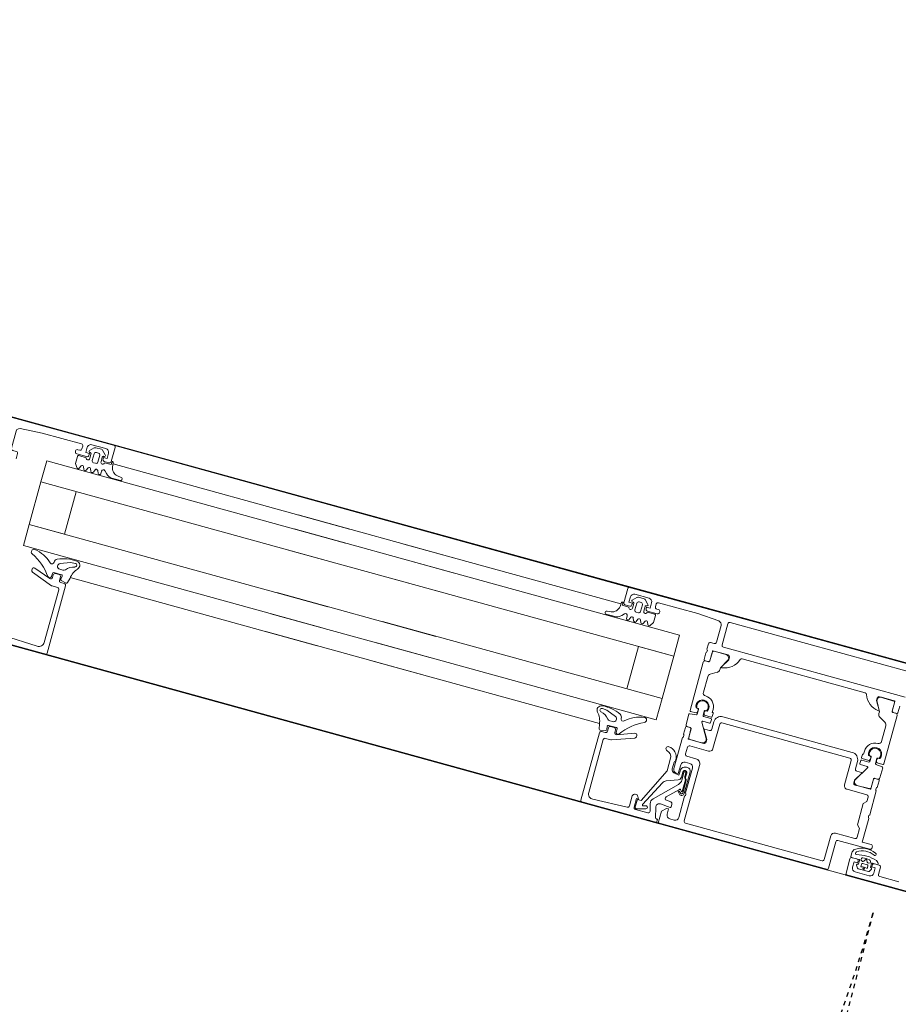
# Model space of a CAD drawing. Header units: centimetres. Extents: x -3926 to 10306, y -31136 to 469.
# Tile 118 of 148: x 1298 to 1322, y -2749 to -2722. Entities that reach past the tile are written whole.
import ezdxf

# ---------------------------------------------------------------- set-up
doc = ezdxf.new("R2010")
doc.units = ezdxf.units.CM
doc.linetypes.add('Tiret', pattern=[0.25, 0.125, -0.125])
for name, color, linetype, lineweight in [('0-1', 7, 'Continuous', 5), ('A-DOOR-FRAM', 7, 'Continuous', 25), ('ANNOTATIONS-3', 7, 'Continuous', 18), ('COTGEN', 7, 'Continuous', 30), ('COTGEN-50', 7, 'Continuous', 30), ('PORTE-1', 7, 'Continuous', 18), ('PORTE-Cadre-meneau', 7, 'Continuous', 25)]:
    doc.layers.add(name, color=color, linetype=linetype, lineweight=lineweight)
doc.layers.add('PORTE-5', color=5, linetype='Tiret', lineweight=25, true_color=0x0000ff)
doc.styles.add('Trebuchet MS_1', font='trebuc.ttf', dxfattribs={"height": 12})
doc.dimstyles.new('Cotes_linéaires', dxfattribs={"dimscale": 30.48, "dimtxt": 12.371411, "dimasz": 0.520833, "dimexe": 0.328084, "dimexo": 0, "dimgap": 0.246063, "dimtad": 1, "dimlfac": 0.01, "dimrnd": 0.01, "dimzin": 0, "dimdsep": 46, "dimtxsty": 'Trebuchet MS_1', "dimblk1": 'OBLIQUE', "dimblk2": 'OBLIQUE', "dimsah": 1, "dimcen": 0.09, "dimazin": 0, "dimtfac": 1, "dimtdec": 4, "dimtix": 1, "dimtmove": 0, "dimatfit": 3, "dimfxl": 1, "dimtvp": 1, "dimtfill": 1, "dimtolj": 1, "dimtzin": 0, "dimarcsym": 2})

# ---------------------------------------------------------------- blocks, each defined once
blk = doc.blocks.new('51_2V_PV_MV_XX_XX - Type 1-413034-2021_015_1113_DCE_1_100_N0_cloison')
at = {"layer": 'A-DOOR-FRAM'}
for p, q in [((29.704, 9.4), (37.004, 9.4)), ((37.5, 9.4), (42.304, 9.4)), ((42.304, 9.4), (44.504, 9.4)), ((59.596, 9.4), (61.796, 9.4)), ((44.804, 3.4), (35.004, 3.4)), ((66.596, 3.4), (59.296, 3.4))]:
    blk.add_line(p, q, dxfattribs=at)
at = {"layer": 'ANNOTATIONS-3'}
for p, q in [((-74, 9.4), (74, 9.4)), ((44.45, 9.4), (51.004, 9.4)), ((59.65, 9.4), (52.55, 9.4)), ((36.09, 9.2), (35.55, 9.2)), ((36.14, 8.95), (36.14, 9.15)), ((36.403, 9.137), (36.364, 9.063)), ((36.77, 9.25), (36.37, 9.25)), ((36.717, 9.148), (36.421, 9.148)), ((36.781, 9.066), (36.734, 9.138)), ((37, 9.35), (37, 8.95)), ((37.5, 9.35), (37.5, 8.6)), ((37.67, 9.15), (37.67, 8.48)), ((41.58, 9.2), (37.72, 9.2)), ((41.63, 7.58), (41.63, 9.15)), ((41.9, 9.2), (42.03, 9.2)), ((42.481, 9.001), (42.41, 9.263)), ((42.599, 9.137), (42.651, 8.943)), ((43, 9.2), (42.647, 9.2)), ((42.73, 9.106), (42.963, 9.178)), ((43.18, 9.152), (43.18, 8.869)), ((44.194, 9.243), (43.228, 9.202)), ((44.5, 9.35), (44.5, 7.45)), ((59.6, 9.35), (59.6, 7.45)), ((59.906, 9.243), (60.872, 9.202)), ((36.32, 8.9), (36.19, 8.9)), ((36.378, 8.899), (36.221, 8.899)), ((36.398, 9.014), (36.398, 8.919)), ((36.479, 9.008), (36.479, 9.078)), ((36.629, 8.978), (36.509, 8.978)), ((36.659, 9.078), (36.659, 9.008)), ((36.739, 8.919), (36.739, 9.015)), ((36.974, 8.899), (36.759, 8.899)), ((36.95, 8.9), (36.82, 8.9)), ((36.993, 8.778), (36.993, 8.878)), ((41.8, 8.5), (41.8, 9.1)), ((42.08, 8.797), (42.08, 8.88)), ((42.102, 8.9), (42.375, 8.876)), ((42.481, 8.307), (42.846, 9.023)), ((42.823, 9.051), (42.751, 9.029)), ((44.35, 7.6), (44.35, 9.094)), ((59.75, 7.6), (59.75, 9.093)), ((41.984, 8.354), (42.282, 8.652)), ((42.612, 8.798), (42.049, 8.235)), ((42.251, 8.737), (42.126, 8.747)), ((36.5, 8.5), (36.5, 8.47)), ((37.45, 8.55), (36.55, 8.55)), ((37.57, 8.38), (37.02, 8.38)), ((41.8, 7.7), (41.8, 8.4)), ((41.833, 7.82), (41.833, 8.43)), ((41.873, 8.427), (41.873, 8.068)), ((41.9, 8.06), (41.9, 8.389)), ((41.917, 8.396), (41.955, 8.354)), ((41.967, 8.409), (41.923, 8.453)), ((41.952, 8.48), (41.995, 8.437)), ((41.99, 8.093), (41.99, 7.877)), ((42.089, 8.114), (42.394, 8.225)), ((41.913, 7.99), (41.913, 7.875)), ((41.94, 7.877), (41.94, 7.982)), ((42.023, 7.875), (42.023, 8.02)), ((42.28, 6.97), (42.28, 7.85)), ((42.323, 7.68), (42.323, 7.867)), ((36.8, 7.65), (36.8, 6.97)), ((42.03, 7.6), (41.9, 7.6)), ((43.533, 7.329), (44.132, 7.547)), ((44.149, 7.55), (44.3, 7.55)), ((59.951, 7.55), (59.8, 7.55)), ((60.567, 7.329), (59.968, 7.547)), ((42.03, 7.43), (41.78, 7.43)), ((42.08, 7.19), (42.08, 7.38)), ((43.5, 7.25), (43.5, 7.282)), ((44.033, 7.373), (43.567, 7.203)), ((44.063, 7.306), (44.063, 7.216)), ((44.1, 7.25), (44.1, 7.326)), ((44.3, 7.35), (44.3, 7.25)), ((44.342, 7.221), (44.329, 7.308)), ((44.45, 7.4), (44.35, 7.4)), ((44.352, 7.342), (44.496, 7.372)), ((44.532, 7.349), (44.563, 7.214)), ((59.568, 7.349), (59.537, 7.214)), ((59.748, 7.342), (59.604, 7.372)), ((59.65, 7.4), (59.75, 7.4)), ((59.758, 7.221), (59.771, 7.308)), ((59.8, 7.35), (59.8, 7.25)), ((60, 7.25), (60, 7.326)), ((60.037, 7.306), (60.037, 7.216)), ((60.067, 7.373), (60.533, 7.203)), ((60.6, 7.25), (60.6, 7.282)), ((37.02, 7.14), (37.58, 7.14)), ((37.68, 7.04), (37.68, 6.35)), ((41.4, 6.35), (41.4, 7.04)), ((41.5, 7.14), (42.03, 7.14)), ((44.093, 7.186), (44.312, 7.186)), ((44.25, 7.2), (44.15, 7.2)), ((44.316, 7.056), (44.227, 7.056)), ((44.564, 7.2), (51.004, 7.2)), ((49.5, 7.2), (54, 7.2)), ((59.536, 7.2), (52.55, 7.2)), ((59.783, 7.056), (59.873, 7.056)), ((60.007, 7.186), (59.788, 7.186)), ((59.85, 7.2), (59.95, 7.2)), ((36.8, 6.87), (36.8, 6.682)), ((36.82, 6.943), (36.82, 6.897)), ((36.961, 6.681), (36.961, 6.919)), ((37.011, 6.969), (37.34, 6.969)), ((37.428, 6.821), (37.199, 6.425)), ((41.652, 6.821), (41.881, 6.425)), ((42.069, 6.969), (41.74, 6.969)), ((42.119, 6.681), (42.119, 6.919)), ((42.26, 6.897), (42.26, 6.943)), ((42.28, 6.682), (42.28, 6.87)), ((36.8, 6.313), (36.8, 6.601)), ((36.83, 6.652), (36.928, 6.652)), ((36.85, 6.651), (36.931, 6.651)), ((37.323, 6.59), (37.46, 6.59)), ((37.51, 6.54), (37.51, 6.33)), ((41.57, 6.33), (41.57, 6.54)), ((41.62, 6.59), (41.757, 6.59)), ((42.23, 6.651), (42.149, 6.651)), ((42.152, 6.652), (42.25, 6.652)), ((42.28, 6.313), (42.28, 6.601)), ((49.5, 6.696), (54, 6.696)), ((37, 6.275), (36.82, 6.291)), ((37.408, 6.265), (37.202, 6.265)), ((37.217, 6.395), (37.408, 6.395)), ((37.219, 6.225), (37.408, 6.225)), ((37.43, 6.373), (37.43, 6.287)), ((37.43, 6.203), (37.43, 6.117)), ((37.73, 6.3), (41.35, 6.3)), ((41.65, 6.373), (41.65, 6.287)), ((41.65, 6.203), (41.65, 6.117)), ((41.863, 6.395), (41.672, 6.395)), ((41.672, 6.265), (41.878, 6.265)), ((41.861, 6.225), (41.672, 6.225)), ((42.08, 6.275), (42.26, 6.291)), ((37.71, 6.13), (41.37, 6.13)), ((49.5, 6.097), (54, 6.097)), ((37.02, 5.63), (37.02, 5.189)), ((42.06, 5.63), (42.06, 5.189)), ((37.07, 5.102), (37.24, 5.004)), ((42.01, 5.102), (41.84, 5.004)), ((49.5, 4.897), (54, 4.897)), ((36.8, 4.57), (36.8, 4.758)), ((36.83, 4.788), (36.928, 4.788)), ((36.93, 4.789), (36.85, 4.789)), ((36.96, 4.521), (36.96, 4.759)), ((42.12, 4.521), (42.12, 4.759)), ((42.15, 4.789), (42.23, 4.789)), ((42.152, 4.788), (42.25, 4.788)), ((42.28, 4.758), (42.28, 4.57)), ((41.86, 4.3), (36.72, 4.3)), ((37.34, 4.471), (37.01, 4.471)), ((37.8, 4.47), (41.28, 4.47)), ((41.74, 4.471), (42.07, 4.471)), ((42.26, 4.543), (42.26, 4.497)), ((42.28, 4.47), (42.28, 4.32)), ((49.5, 4.297), (54, 4.297)), ((41.91, 3.65), (41.91, 4.25)), ((42.08, 4.22), (42.08, 3.743)), ((42.23, 4.27), (42.13, 4.27)), ((44.01, 4.26), (44.041, 4.18)), ((44.11, 4.18), (44.141, 4.26)), ((44.21, 4.26), (44.241, 4.18)), ((44.31, 4.18), (44.341, 4.26)), ((44.41, 4.26), (44.441, 4.18)), ((44.51, 4.18), (44.541, 4.26)), ((44.615, 4.252), (44.615, 4.17)), ((44.702, 4.136), (44.763, 4.202)), ((44.94, 4.28), (45.179, 4.28)), ((45.179, 4.195), (45.071, 4.182)), ((59.16, 4.28), (58.921, 4.28)), ((58.921, 4.194), (59.029, 4.182)), ((59.398, 4.136), (59.337, 4.202)), ((59.485, 4.252), (59.485, 4.17)), ((59.59, 4.18), (59.559, 4.26)), ((59.69, 4.26), (59.659, 4.18)), ((59.79, 4.18), (59.759, 4.26)), ((59.89, 4.26), (59.859, 4.18)), ((59.99, 4.18), (59.959, 4.26)), ((60.09, 4.26), (60.059, 4.18)), ((43.79, 3.83), (43.79, 3.85)), ((43.84, 3.9), (44.12, 3.9)), ((43.89, 3.78), (43.84, 3.78)), ((44.115, 3.93), (43.905, 3.93)), ((44.215, 3.799), (44.215, 3.93)), ((44.295, 3.96), (44.295, 3.77)), ((44.405, 4.01), (44.345, 4.01)), ((44.455, 3.77), (44.455, 3.96)), ((44.535, 3.93), (44.535, 3.799)), ((44.62, 3.9), (44.75, 3.9)), ((44.8, 3.85), (44.8, 3.45)), ((44.873, 3.976), (44.865, 3.88)), ((44.867, 3.9), (51.004, 3.9)), ((49.5, 3.9), (54, 3.9)), ((59.233, 3.9), (52.55, 3.9)), ((59.227, 3.976), (59.235, 3.88)), ((59.3, 3.45), (59.3, 3.85)), ((59.35, 3.9), (59.48, 3.9)), ((59.565, 3.93), (59.565, 3.799)), ((59.645, 3.77), (59.645, 3.96)), ((59.695, 4.01), (59.755, 4.01)), ((59.805, 3.96), (59.805, 3.77)), ((59.885, 3.799), (59.885, 3.93)), ((59.985, 3.93), (60.195, 3.93)), ((60.26, 3.78), (60.21, 3.78)), ((36.72, 3.6), (41.86, 3.6)), ((43.94, 3.65), (43.94, 3.73)), ((44.258, 3.615), (44.154, 3.719)), ((44.17, 3.55), (44.57, 3.55)), ((44.457, 3.6), (44.293, 3.6)), ((44.345, 3.72), (44.405, 3.72)), ((44.597, 3.719), (44.493, 3.615)), ((59.503, 3.719), (59.607, 3.615)), ((59.53, 3.55), (59.93, 3.55)), ((59.643, 3.6), (59.807, 3.6)), ((59.755, 3.72), (59.695, 3.72)), ((59.842, 3.615), (59.946, 3.719)), ((60.16, 3.73), (60.16, 3.65)), ((74, 3.4), (-74, 3.4)), ((44.75, 3.4), (35.05, 3.4)), ((44.75, 3.4), (51.004, 3.4)), ((59.35, 3.4), (52.55, 3.4)), ((66.55, 3.4), (59.35, 3.4))]:
    blk.add_line(p, q, dxfattribs=at)
at = {"layer": 'ANNOTATIONS-3', "flags": 128}
for points in [[(29.87, 9.1), (29.87, 8.95), (29.81, 8.95), (29.7, 9.06), (29.7, 9.4), (36.95, 9.4)], [(42.13, 9.1), (42.13, 8.95), (42.19, 8.95), (42.3, 9.06), (42.3, 9.4), (37.55, 9.4)], [(42.362, 9.3), (42.35, 9.3), (42.35, 9.4), (44.45, 9.4)], [(61.738, 9.3), (61.75, 9.3), (61.75, 9.4), (59.65, 9.4)], [(36.27, 9.15), (36.27, 9), (36.37, 9), (36.37, 8.95)], [(36.77, 8.95), (36.77, 9), (36.87, 9), (36.87, 9.15)], [(43.029, 9.132), (43.018, 8.927), (42.91, 8.924), (42.443, 7.96), (42.443, 7.603)], [(43.027, 8.847), (42.99, 8.91), (43.05, 8.91), (43.05, 9.15)], [(36.441, 8.864), (36.428, 8.899), (36.483, 8.924)], [(36.522, 8.911), (36.569, 8.826), (36.617, 8.911)], [(36.656, 8.924), (36.709, 8.899), (36.697, 8.851)], [(36.55, 8.42), (36.8, 8.42), (36.8, 7.75)], [(36.97, 8.33), (36.97, 8.08), (37.05, 8), (37.05, 7.4), (36.97, 7.32), (36.97, 7.19)], [(42.249, 7.964), (42.103, 7.99), (42.103, 7.869)], [(42.18, 7.95), (42.13, 7.95), (42.13, 7.7)], [(36.958, 6.682), (36.958, 6.958), (37.4, 6.97)], [(37.45, 6.92), (37.45, 6.85), (37.311, 6.609)], [(41.769, 6.609), (41.63, 6.85), (41.63, 6.92)], [(41.68, 6.97), (42.11, 6.97), (42.122, 6.682)], [(44.199, 6.901), (44.465, 6.799), (44.596, 6.787)], [(59.901, 6.901), (59.635, 6.799), (59.504, 6.787)], [(51.004, 6.095), (43.1, 6.095), (43.1, 6.696), (51.004, 6.696)], [(52.55, 6.696), (61, 6.696), (61, 6.097), (52.55, 6.097)], [(36.8, 4.839), (36.8, 6.205), (36.803, 6.215), (36.81, 6.222), (36.82, 6.225), (36.981, 6.225)], [(37.003, 6.205), (37.02, 6.117), (37.02, 6.253)], [(37.18, 6.243), (37.18, 6.117), (37.197, 6.205)], [(41.9, 6.243), (41.9, 6.117), (41.883, 6.205)], [(42.077, 6.205), (42.06, 6.117), (42.06, 6.253)], [(42.28, 4.839), (42.28, 6.205), (42.277, 6.215), (42.27, 6.222), (42.26, 6.225), (42.099, 6.225)], [(36.941, 6.095), (36.964, 6.095), (36.998, 6.095)], [(37.202, 6.095), (37.235, 6.095), (37.259, 6.095)], [(37.408, 6.095), (37.4, 6.095), (37.4, 6.01)], [(41.672, 6.095), (41.68, 6.095), (41.68, 6.01)], [(41.878, 6.095), (41.844, 6.095), (41.821, 6.095)], [(42.139, 6.095), (42.116, 6.095), (42.082, 6.095)], [(44.1, 6.095), (44.1, 4.897), (43.1, 4.897), (43.1, 6.095)], [(60, 4.897), (60, 6.096), (61, 6.096), (61, 4.897)], [(37.29, 4.918), (37.29, 4.864), (37.427, 4.621)], [(41.79, 4.918), (41.79, 4.864), (41.653, 4.621)], [(51.004, 4.296), (43.1, 4.296), (43.1, 4.895), (51.004, 4.895)], [(52.55, 4.897), (61, 4.897), (61, 4.297), (52.55, 4.297)], [(36.958, 4.758), (36.958, 4.482), (37.4, 4.47)], [(37.45, 4.52), (37.45, 4.59), (37.312, 4.829)], [(41.768, 4.829), (41.63, 4.59), (41.63, 4.52)], [(41.68, 4.47), (42.11, 4.47), (42.122, 4.758)], [(60.21, 3.6), (61.32, 3.6), (61.927, 3.643), (61.974, 3.659), (62.008, 3.695), (62.02, 3.743), (62.02, 4.22), (62.013, 4.245), (61.995, 4.263), (61.97, 4.27), (61.87, 4.27), (61.845, 4.277), (61.827, 4.295), (61.82, 4.32), (61.82, 4.47)], [(43.875, 3.96), (43.875, 4.16), (43.941, 4.26)], [(60.225, 3.96), (60.225, 4.16), (60.159, 4.26)], [(44.17, 3.85), (44.17, 3.8), (44.07, 3.8), (44.07, 3.65)], [(44.67, 3.65), (44.67, 3.8), (44.57, 3.8), (44.57, 3.85)], [(44.825, 3.84), (44.825, 3.93), (44.635, 3.93)], [(59.275, 3.84), (59.275, 3.93), (59.465, 3.93)], [(59.53, 3.85), (59.53, 3.8), (59.43, 3.8), (59.43, 3.65)], [(60.03, 3.65), (60.03, 3.8), (59.93, 3.8), (59.93, 3.85)], [(59.98, 3.9), (60.26, 3.9), (60.279, 3.896), (60.295, 3.885), (60.306, 3.869), (60.31, 3.85), (60.31, 3.83)], [(42.173, 3.643), (42.78, 3.6), (43.89, 3.6)]]:
    blk.add_lwpolyline(points, dxfattribs=at)
at = {"layer": 'ANNOTATIONS-3'}
blk.add_circle((36.569, 9.106), 0.0198, dxfattribs=at)
for centre, radius, start, end in [((36.95, 9.35), 0.05, 359.993, 90.0017), ((37.55, 9.35), 0.05, 90.0024, 179.9976), ((44.45, 9.35), 0.05, 0.0002, 89.9997), ((59.65, 9.35), 0.05, 90.0003, 179.9998), ((36.09, 9.15), 0.05, 0.0009, 89.9991), ((36.37, 9.15), 0.1, 90.001, 179.999), ((36.421, 9.129), 0.0195, 88.6395, 154.2271), ((36.717, 9.129), 0.0194, 29.7199, 90.6441), ((36.77, 9.15), 0.1, 0.0037, 89.9963), ((37.72, 9.15), 0.05, 90.0035, 179.9965), ((41.58, 9.15), 0.05, 359.993, 90.0035), ((41.9, 9.1), 0.1, 90.0031, 179.9969), ((42.03, 9.1), 0.1, 0.0015, 89.9985), ((42.362, 9.25), 0.05, 15.1087, 90), ((42.647, 9.15), 0.05, 90.0029, 194.9993), ((42.979, 9.13), 0.0503, 2.7112, 107.9196), ((43, 9.15), 0.05, 359.9997, 90.0001), ((43.23, 9.152), 0.0499, 92.3159, 180.0272), ((44.2, 9.093), 0.15, 0.0138, 92.4558), ((59.9, 9.093), 0.15, 87.5442, 179.9862), ((36.19, 8.95), 0.05, 179.9988, 270.0012), ((36.322, 8.898), 0.101, 179.6117, 254.1292), ((36.32, 8.95), 0.05, 270.0012, 359.9988), ((36.382, 9.054), 0.0202, 153.8011, 259.329), ((36.378, 9.014), 0.0203, 0.4685, 89.2437), ((36.378, 8.918), 0.0198, 269.7003, 0.5845), ((36.488, 8.882), 0.05, 200.3263, 263.1114), ((36.569, 9.324), 0.262, 249.9155, 290.0845), ((36.509, 9.008), 0.03, 179.9989, 269.9998), ((36.495, 8.896), 0.03, 29.2633, 114.6153), ((36.643, 8.896), 0.03, 64.7461, 150.7367), ((36.629, 9.008), 0.03, 269.9998, 359.9994), ((36.759, 9.015), 0.0199, 90.0276, 180.2616), ((36.759, 8.918), 0.0198, 179.3558, 270.0686), ((36.763, 9.055), 0.0204, 258.5702, 30.46), ((36.82, 8.95), 0.05, 179.993, 270.0035), ((36.95, 8.95), 0.05, 270.0035, 359.9965), ((36.974, 8.879), 0.0198, 358.9506, 89.8998), ((42.1, 8.88), 0.02, 84.9466, 180), ((42.384, 8.975), 0.1, 264.9999, 15.0002), ((42.506, 8.904), 0.15, 314.9992, 14.9998), ((42.737, 9.067), 0.0402, 99.3979, 290.682), ((42.829, 9.032), 0.02, 332.9505, 106.9748), ((43.1, 8.881), 0.0809, 205.0969, 351.1806), ((36.597, 9.754), 1, 252.3526, 285.1948), ((36.379, 8.647), 0.0351, 64.2669, 247.4925), ((36.611, 9.164), 0.602, 245.9736, 304.6502), ((36.603, 9.122), 0.491, 244.8435, 304.2066), ((36.598, 9.79), 0.965, 263.1114, 274.3275), ((36.668, 8.858), 0.03, 274.3275, 346.251), ((36.863, 8.751), 0.0381, 294.2834, 95.9519), ((36.777, 8.795), 0.217, 324.5799, 355.4971), ((37.45, 8.6), 0.05, 269.993, 0.0035), ((42.13, 8.797), 0.05, 180.0002, 265.0002), ((42.247, 8.687), 0.05, 315, 85.0014), ((36.55, 8.5), 0.05, 90, 179.993), ((36.55, 8.47), 0.05, 180, 269.9983), ((37.02, 8.33), 0.05, 90, 179.9999), ((37.57, 8.48), 0.1, 269.9993, 0.0007), ((41.852, 8.45), 0.0725, 136.3921, 223.6026), ((41.903, 8.43), 0.07, 44.9392, 180), ((41.903, 8.431), 0.03, 48.4666, 186.923), ((41.91, 8.389), 0.01, 42.144, 180), ((41.97, 8.368), 0.02, 222.144, 314.9457), ((41.981, 8.423), 0.02, 225.0106, 44.9894), ((41.923, 8.073), 0.05, 185.2838, 227.6558), ((41.931, 8.06), 0.0309, 180, 234.3351), ((42.19, 8.093), 0.2, 135, 180), ((42.123, 8.02), 0.0999, 109.9518, 180.0092), ((42.343, 8.366), 0.15, 290.0026, 337.0945), ((41.933, 7.82), 0.1, 180.0044, 269.9956), ((41.866, 7.995), 0.0475, 353.9778, 60.5432), ((41.875, 7.982), 0.065, 360, 54.3351), ((41.968, 7.875), 0.055, 180, 0), ((41.952, 7.87), 0.151, 262.8201, 359.7147), ((41.965, 7.875), 0.025, 176.4446, 3.5554), ((42.18, 7.85), 0.1, 0, 90.0009), ((42.223, 7.867), 0.1, 0, 75), ((36.747, 7.7), 0.0725, 316.3989, 43.6019), ((41.78, 7.58), 0.15, 180, 270), ((41.9, 7.7), 0.1, 180.0034, 269.9966), ((42.03, 7.7), 0.1, 270.005, 359.995), ((42.342, 7.614), 0.0491, 140.0986, 186.5795), ((42.592, 7.608), 0.299, 180, 266.7132), ((42.274, 7.684), 0.0488, 307.5233, 354.9631), ((42.642, 7.622), 0.2, 185.296, 255.7481), ((44.149, 7.5), 0.05, 90, 110.0103), ((44.3, 7.6), 0.05, 270.0009, 359.9991), ((59.8, 7.6), 0.05, 180.0009, 269.9991), ((59.951, 7.5), 0.05, 69.9897, 90), ((42.03, 7.38), 0.05, 0, 90), ((42.578, 7.37), 0.06, 266.7132, 75.7481), ((42.75, 8.205), 1.5, 295.3101, 324.5255), ((43.55, 7.282), 0.05, 110.0103, 180), ((43.55, 7.25), 0.05, 180.024, 289.9583), ((44.013, 7.306), 0.05, 0, 144.5255), ((44.05, 7.326), 0.05, 0.0428, 109.9384), ((44.15, 7.25), 0.05, 180.0009, 269.9991), ((44.25, 7.25), 0.05, 270.0007, 359.9995), ((44.35, 7.35), 0.05, 89.9998, 180.0002), ((44.358, 7.313), 0.03, 101.7827, 188.6688), ((44.45, 7.45), 0.05, 270.0009, 359.9993), ((44.503, 7.343), 0.03, 12.8784, 101.7827), ((59.597, 7.343), 0.03, 78.2173, 167.1216), ((59.65, 7.45), 0.05, 180.0007, 269.9991), ((59.742, 7.313), 0.03, 351.3312, 78.2173), ((59.75, 7.35), 0.05, 359.9998, 90.0002), ((59.85, 7.25), 0.05, 180.0005, 269.9993), ((59.95, 7.25), 0.05, 270.0009, 359.9991), ((60.05, 7.326), 0.05, 70.0616, 179.9572), ((60.087, 7.306), 0.05, 35.4745, 180), ((61.35, 8.205), 1.5, 215.4745, 244.6899), ((60.55, 7.25), 0.05, 250.0417, 359.976), ((60.55, 7.282), 0.05, 0, 69.9897), ((37.02, 7.19), 0.05, 180, 270), ((37.58, 7.04), 0.1, 0.0012, 90.0014), ((41.5, 7.04), 0.1, 89.9999, 180.0001), ((42.03, 7.19), 0.05, 270, 0), ((44.093, 7.216), 0.03, 180, 270), ((44.227, 6.976), 0.08, 90, 248.8673), ((44.312, 7.216), 0.03, 270, 8.6688), ((44.316, 6.976), 0.08, 38.3856, 90), ((44.682, 7.266), 0.386, 218.3856, 259.2085), ((45.065, 7.265), 0.504, 185.776, 223.2791), ((59.035, 7.265), 0.504, 316.7209, 354.224), ((59.418, 7.266), 0.386, 280.7915, 321.6144), ((59.783, 6.976), 0.08, 90, 141.6144), ((59.788, 7.216), 0.03, 171.3312, 270), ((59.873, 6.976), 0.08, 291.1327, 90), ((60.007, 7.216), 0.03, 270, 0), ((36.792, 6.943), 0.0279, 358.8354, 73.5801), ((36.792, 6.897), 0.0279, 286.4246, 1.1629), ((36.97, 6.958), 0.012, 90, 180), ((37.011, 6.919), 0.05, 90.0001, 180.0068), ((37.34, 6.869), 0.1, 330.9989, 90.0001), ((37.4, 6.92), 0.05, 359.9988, 90.0012), ((41.68, 6.92), 0.05, 89.993, 180.0017), ((41.74, 6.869), 0.1, 89.9999, 209.0011), ((42.069, 6.919), 0.05, 359.9932, 89.9999), ((42.11, 6.958), 0.012, 0, 90), ((42.288, 6.943), 0.0279, 106.4199, 181.1646), ((42.288, 6.897), 0.0279, 178.8371, 253.5754), ((43.422, 6.786), 0.07, 115.3101, 277), ((43.315, 7.603), 0.894, 277.4316, 313.6037), ((43.972, 6.912), 0.06, 355.4973, 133.6037), ((44.132, 6.9), 0.1, 175.4973, 244.979), ((44.523, 7.737), 1.024, 244.979, 275.541), ((44.6, 6.837), 0.05, 265.0339, 79.2085), ((44.61, 6.837), 0.12, 275.541, 43.2791), ((59.49, 6.837), 0.12, 136.7209, 264.459), ((59.5, 6.837), 0.05, 100.7915, 274.9661), ((59.577, 7.737), 1.024, 264.459, 295.021), ((59.968, 6.9), 0.1, 295.021, 4.5027), ((60.128, 6.912), 0.06, 46.3963, 184.5027), ((60.785, 7.603), 0.894, 226.3963, 262.5684), ((60.678, 6.786), 0.07, 263, 64.6899), ((36.83, 6.682), 0.03, 180, 270), ((36.85, 6.601), 0.05, 90, 180), ((36.928, 6.682), 0.03, 270, 0), ((36.931, 6.681), 0.03, 270, 0.0068), ((37.324, 6.604), 0.0139, 155.9366, 266.6097), ((37.46, 6.54), 0.05, 0, 90), ((41.62, 6.54), 0.05, 90, 180), ((41.756, 6.604), 0.0139, 273.3961, 24.0575), ((42.149, 6.681), 0.03, 179.9932, 270), ((42.152, 6.682), 0.03, 180, 270), ((42.23, 6.601), 0.05, 0, 90), ((42.25, 6.682), 0.03, 270, 0), ((36.822, 6.313), 0.022, 180, 265), ((36.981, 6.203), 0.022, 5, 90), ((36.998, 6.253), 0.022, 360, 85), ((37.202, 6.243), 0.022, 90.0001, 180), ((37.217, 6.415), 0.02, 150.0361, 270), ((37.219, 6.203), 0.022, 90, 175), ((37.408, 6.373), 0.022, 360, 90), ((37.408, 6.287), 0.022, 270.0001, 0), ((37.408, 6.203), 0.022, 0, 90), ((37.71, 6.33), 0.2, 180, 270), ((37.73, 6.35), 0.05, 180.0047, 269.9988), ((41.35, 6.35), 0.05, 270.0012, 359.9953), ((41.37, 6.33), 0.2, 270, 360), ((41.672, 6.373), 0.022, 90, 180), ((41.672, 6.287), 0.022, 180, 269.9999), ((41.672, 6.203), 0.022, 90, 180), ((41.861, 6.203), 0.022, 5, 90), ((41.863, 6.415), 0.02, 270, 29.9639), ((41.878, 6.243), 0.022, 360, 89.9999), ((42.082, 6.253), 0.022, 95, 180), ((42.099, 6.203), 0.022, 90, 175), ((42.258, 6.313), 0.022, 275, 0), ((37.1, 6.01), 0.18, 151.9086, 27.9128), ((37.1, 6.012), 0.159, 148.4022, 31.5982), ((36.977, 6.128), 0.033, 270, 5), ((36.998, 6.117), 0.022, 269.9998, 360), ((37.1, 6.01), 0.3, 270, 360), ((37.202, 6.117), 0.022, 180, 270), ((37.223, 6.128), 0.033, 175, 270), ((37.408, 6.117), 0.022, 270, 0), ((41.672, 6.117), 0.022, 180, 270), ((41.98, 6.01), 0.3, 180, 270), ((41.98, 6.01), 0.18, 152.0872, 28.0914), ((41.98, 6.012), 0.159, 148.4018, 31.5978), ((41.857, 6.128), 0.033, 270, 5), ((41.878, 6.117), 0.022, 270, 360), ((42.082, 6.117), 0.022, 180, 270.0002), ((42.103, 6.128), 0.033, 175, 270), ((37.1, 5.63), 0.08, 90, 180), ((41.98, 5.63), 0.08, 360, 90), ((37.12, 5.189), 0.1, 180, 240.0047), ((41.96, 5.189), 0.1, 299.9953, 360), ((36.85, 4.839), 0.05, 180.0003, 269.9994), ((37.19, 4.918), 0.1, 360, 60.0047), ((37.31, 4.864), 0.02, 180, 209.9201), ((37.324, 4.836), 0.0138, 84.3774, 210), ((37.276, 4.352), 0.5, 17.7484, 84.3774), ((41.804, 4.352), 0.5, 95.6226, 162.2516), ((41.756, 4.836), 0.0138, 330, 95.6226), ((41.77, 4.864), 0.02, 330.0799, 360), ((41.89, 4.918), 0.1, 119.9953, 180), ((42.23, 4.839), 0.05, 270.0006, 359.9997), ((36.83, 4.758), 0.03, 90, 180), ((36.928, 4.758), 0.03, 0, 90), ((36.93, 4.759), 0.03, 359.9998, 90.001), ((37.34, 4.571), 0.1, 270, 29.9201), ((41.74, 4.571), 0.1, 150.0799, 270), ((42.15, 4.759), 0.03, 89.999, 180.0002), ((42.152, 4.758), 0.03, 90, 180), ((42.25, 4.758), 0.03, 360, 90), ((42.288, 4.543), 0.0279, 106.4246, 181.1629), ((36.97, 4.482), 0.012, 180, 270), ((37.01, 4.521), 0.05, 180.0006, 270), ((37.4, 4.52), 0.05, 270, 0), ((37.8, 4.52), 0.05, 197.7484, 270), ((41.28, 4.52), 0.05, 270, 342.2516), ((41.68, 4.52), 0.05, 180, 270), ((41.86, 4.25), 0.05, 359.9991, 90.0009), ((42.07, 4.521), 0.05, 270, 359.9994), ((42.11, 4.482), 0.012, 270, 0), ((42.23, 4.32), 0.05, 269.9985, 0.0006), ((42.288, 4.497), 0.0279, 178.8354, 253.5801), ((42.13, 4.22), 0.05, 89.9985, 180.0006), ((43.975, 4.24), 0.0401, 30.1038, 150.0223), ((44.075, 4.2), 0.0401, 209.9739, 329.9), ((44.175, 4.24), 0.0401, 30.1037, 150.0223), ((44.275, 4.2), 0.0401, 209.9744, 329.8995), ((44.375, 4.24), 0.0401, 30.1037, 150.0223), ((44.475, 4.2), 0.0401, 209.9744, 329.8995), ((44.576, 4.239), 0.0414, 18.8256, 148.9569), ((44.665, 4.17), 0.05, 180.0578, 317.9621), ((44.94, 4.04), 0.24, 90, 137.3265), ((45.097, 3.958), 0.225, 96.7217, 175.4011), ((45.179, 4.237), 0.0426, 269.1272, 89.7963), ((58.921, 4.237), 0.0426, 90.2037, 270.8728), ((59.003, 3.958), 0.225, 4.5989, 83.2783), ((59.16, 4.04), 0.24, 42.6735, 90), ((59.435, 4.17), 0.05, 222.0379, 359.9422), ((59.524, 4.239), 0.0414, 31.0431, 161.1744), ((59.625, 4.2), 0.0401, 210.1005, 330.0256), ((59.725, 4.24), 0.0401, 29.9777, 149.8963), ((59.825, 4.2), 0.0401, 210.1005, 330.0256), ((59.925, 4.24), 0.0401, 29.9777, 149.8963), ((60.025, 4.2), 0.0401, 210.1, 330.0261), ((60.125, 4.24), 0.0401, 29.9777, 149.8962), ((43.84, 3.85), 0.05, 89.9991, 180.0009), ((43.84, 3.83), 0.05, 179.9989, 270.0011), ((43.905, 3.96), 0.0299, 179.7696, 270.2304), ((43.89, 3.73), 0.05, 0.0038, 89.9962), ((44.165, 3.93), 0.05, 0.0566, 179.9434), ((44.12, 3.85), 0.05, 0.0003, 89.9997), ((44.175, 3.74), 0.03, 80.262, 224.8887), ((44.185, 3.799), 0.03, 260.262, 0), ((44.345, 3.96), 0.05, 89.9997, 180.0003), ((44.345, 3.77), 0.05, 180.0196, 269.9804), ((44.405, 3.96), 0.05, 0.0163, 89.9837), ((44.405, 3.77), 0.05, 270.0205, 359.9795), ((44.585, 3.93), 0.05, 0.0566, 179.9434), ((44.565, 3.799), 0.03, 180, 279.7396), ((44.62, 3.85), 0.05, 90.0003, 179.9997), ((44.575, 3.74), 0.03, 315.1096, 99.7396), ((44.75, 3.85), 0.05, 0.0063, 89.9937), ((44.825, 3.88), 0.0399, 269.9047, 0.0953), ((59.275, 3.88), 0.0399, 179.9047, 270.0953), ((59.35, 3.85), 0.05, 89.993, 180.0035), ((59.515, 3.93), 0.05, 0.0566, 179.9434), ((59.48, 3.85), 0.05, 359.9921, 90.0035), ((59.525, 3.74), 0.03, 80.2604, 224.8904), ((59.535, 3.799), 0.03, 260.2604, 0), ((59.695, 3.96), 0.05, 90.0163, 179.9837), ((59.695, 3.77), 0.05, 180.0205, 269.9795), ((59.755, 3.96), 0.05, 359.9997, 90.0003), ((59.755, 3.77), 0.05, 270.0196, 359.9804), ((59.935, 3.93), 0.05, 0.0566, 179.9434), ((59.915, 3.799), 0.03, 180, 279.738), ((59.925, 3.74), 0.03, 315.1113, 99.738), ((59.98, 3.85), 0.05, 90.0004, 179.9996), ((60.21, 3.73), 0.05, 89.9983, 179.9991), ((60.195, 3.96), 0.0299, 269.7696, 0.2304), ((60.26, 3.83), 0.05, 269.993, 0.0017), ((41.86, 3.65), 0.05, 269.9974, 0.0026), ((42.18, 3.743), 0.1, 179.9998, 265.9143), ((43.89, 3.65), 0.05, 270.0028, 359.9972), ((44.17, 3.65), 0.1, 180.0011, 269.9989), ((44.293, 3.65), 0.05, 225.0001, 270), ((44.457, 3.65), 0.05, 270, 314.9999), ((44.57, 3.65), 0.1, 270.0011, 359.9989), ((59.53, 3.65), 0.1, 179.9996, 270.0009), ((59.643, 3.65), 0.05, 225.0001, 270), ((59.807, 3.65), 0.05, 270, 314.9999), ((59.93, 3.65), 0.1, 270, 0.0004), ((60.21, 3.65), 0.05, 179.9965, 270.007), ((44.75, 3.45), 0.05, 270.0045, 359.9955), ((59.35, 3.45), 0.05, 179.9988, 270.0012)]:
    blk.add_arc(centre, radius, start, end, dxfattribs=at)
at = {"layer": 'PORTE-5'}
for centre, radius, start, end in [((-71.096, 10.2), 107.096, 0, 90), ((71.1, 10.2), 35.1, 90, 180)]:
    blk.add_arc(centre, radius, start, end, dxfattribs=at)
at = {"layer": 'PORTE-Cadre-meneau'}
for p, q in [((37.004, 9.4), (-69.096, 9.4)), ((69.096, 9.4), (37.5, 9.4)), ((61.796, 9.4), (42.304, 9.4)), ((42.304, 9.4), (61.796, 9.4)), ((44.504, 9.4), (59.596, 9.4)), ((-74, 3.4), (74, 3.4)), ((-67.1, 3.4), (67.1, 3.4)), ((35.004, 3.4), (66.596, 3.4)), ((35.004, 3.4), (66.596, 3.4)), ((35.004, 3.4), (66.596, 3.4)), ((59.296, 3.4), (44.804, 3.4))]:
    blk.add_line(p, q, dxfattribs=at)
blk = doc.blocks.new('B02_ARC_rvt-1-2021_015_1113_DCE_1_100_N0_cloison')
at = {"layer": 'PORTE-1', "rotation": 164.6014896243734}
blk.add_blockref('51_2V_PV_MV_XX_XX - Type 1-413034-2021_015_1113_DCE_1_100_N0_cloison', (1358.265, -2746.112), dxfattribs=at)
blk = doc.blocks.new('DIMBLOCK41-2021_015_1113_DCE_1_100_N0_cloison')
at = {"layer": 'COTGEN-50'}
for p, q in [((-2323.017, -1117.449), (-2323.17, -1107.451)), ((-2323.017, -1117.449), (-2318.266, -1427.137)), ((1459.945, -1572.923), (1462.467, -1563.247)), ((1459.945, -1572.923), (1383.266, -1867.091)), ((1459.945, -1572.923), (1459.945, -1572.923))]:
    blk.add_line(p, q, dxfattribs=at)
at = {"layer": 'COTGEN-50', "lineweight": 70}
for p, q in [((-2323.017, -1117.449), (-2315.202, -1109.391)), ((-2323.017, -1117.449), (-2330.831, -1125.508)), ((1459.945, -1572.923), (1469.628, -1567.245)), ((1459.945, -1572.923), (1450.262, -1578.602))]:
    blk.add_line(p, q, dxfattribs=at)
at = {"layer": 'COTGEN-50'}
blk.add_arc((-2106.165, -15253.902), 14138.116, 75.3902665, 90.878841, dxfattribs=at)
blk.add_arc((-2106.165, -15253.902), 14138.116, 75.3902665, 90.878841, dxfattribs=at)
at = {"layer": 'COTGEN-50', "color": 0, "insert": (-438.267, -1191.476), "char_height": 12, "width": 60.13764, "attachment_point": 1, "rotation": 353.1346, "line_spacing_factor": 1.048425, "style": 'Trebuchet MS_1', "bg_fill": 3, "box_fill_scale": 1.25, "bg_fill_color": 256, "bg_fill_true_color": 13158600, "bg_fill_transparency": 0}
blk.add_mtext('15.49°', dxfattribs=at)
blk = doc.blocks.new('_Oblique')
at = {"color": 0, "linetype": 'ByBlock', "lineweight": -2}
blk.add_line((-0.5, -0.5), (0.5, 0.5), dxfattribs=at)

msp = doc.modelspace()

# ---------------------------------------------------------------- block references
at = {"layer": '0-1'}
msp.add_blockref('B02_ARC_rvt-1-2021_015_1113_DCE_1_100_N0_cloison', (0, 0), dxfattribs=at)

# ---------------------------------------------------------------- next in the draw order: dimensions: what is measured, and where the dimension line sits
at = {"layer": 'COTGEN'}
dim = msp.add_angular_dim_3p(base=(214.367, -1307.524), center=(-2106.165, -15253.902), p1=(1383.266, -1867.091), p2=(-2318.266, -1427.137), dimstyle='Cotes_linéaires', override={"dimpost": '<>', "dimfxl": 3727.586726}, dxfattribs=at)
dim.commit()
dim.dimension.update_dxf_attribs({"geometry": 'DIMBLOCK41-2021_015_1113_DCE_1_100_N0_cloison', "text_midpoint": (-414.493, -1203.634)})

doc.saveas('drawing.dxf')
